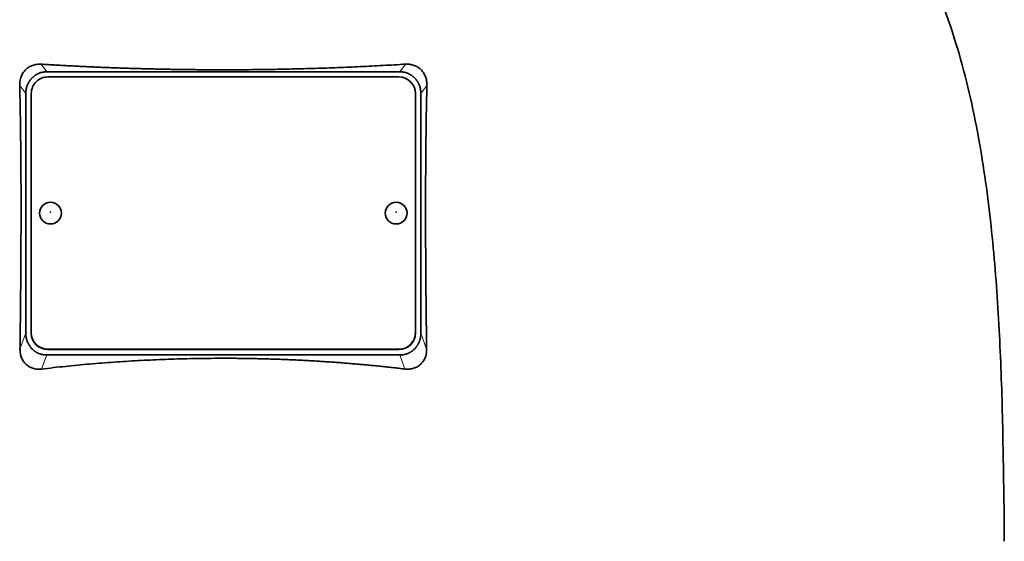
# Model space of a CAD drawing. Header units: millimetres. Extents: x 446 to 1338, y -1671 to 1539.
# Tile 24 of 25: x 1067 to 1247, y 803 to 898. Entities that reach past the tile are written whole.
import ezdxf

# ---------------------------------------------------------------- set-up
doc = ezdxf.new("R2010")
doc.units = ezdxf.units.MM
doc.layers.add('VSI344-454_TESTA', color=7, linetype='Continuous')

# ---------------------------------------------------------------- blocks, each defined once
blk = doc.blocks.new('SE3')
at = {"layer": 'VSI344-454_TESTA', "color": 4, "linetype": 'Continuous', "lineweight": 9}
for p, q in [((1072.21, 888.28), (1071.18, 889.68)), ((1137.59, 889.68), (1136.57, 888.28)), ((1068.39, 884.31), (1067.27, 885.82)), ((1141.5, 885.82), (1140.39, 884.31)), ((1067.32, 837.74), (1068.39, 840.65)), ((1140.39, 840.65), (1141.45, 837.74)), ((1071.27, 834.11), (1072.21, 836.67)), ((1072.39, 837.72), (1072.39, 837.65)), ((1136.39, 837.65), (1136.39, 837.72)), ((1136.57, 836.67), (1137.5, 834.11))]:
    blk.add_line(p, q, dxfattribs=at)
at = {"layer": 'VSI344-454_TESTA', "color": 7, "linetype": 'Continuous', "lineweight": 35}
for p, q in [((1069.64, 887.28), (1069.39, 887.02)), ((1072.21, 888.28), (1136.57, 888.28)), ((1136.39, 887.34), (1072.39, 887.34)), ((1139.39, 887.02), (1139.13, 887.28)), ((1068.39, 884.31), (1068.39, 840.65)), ((1069.39, 884.37), (1069.39, 840.69)), ((1139.39, 840.69), (1139.39, 884.37)), ((1140.39, 884.31), (1140.39, 840.65)), ((1069.39, 840.63), (1069.39, 840.69)), ((1139.39, 840.69), (1139.39, 840.63)), ((1069.39, 837.94), (1069.66, 837.66)), ((1072.21, 836.67), (1136.57, 836.67)), ((1072.39, 837.72), (1136.39, 837.72)), ((1072.39, 837.65), (1136.39, 837.65)), ((1139.11, 837.66), (1139.39, 837.94))]:
    blk.add_line(p, q, dxfattribs=at)
for centre, major_axis, start_param, end_param in [((1072.39, 884.37), (3, 0), 1.570796, 3.141593), ((1136.39, 884.37), (3, 0), 0, 1.570796), ((1072.39, 840.69), (-3, 0), 0, 1.570796), ((1072.39, 840.63), (3, 0), 3.141593, 4.712389), ((1136.39, 840.69), (-3, 0), 1.570796, 3.141593), ((1136.39, 840.63), (3, 0), 4.712389, 6.283185)]:
    blk.add_ellipse(centre, major_axis=major_axis, ratio=0.992546, start_param=start_param, end_param=end_param, dxfattribs=at)
for centre in [(1072.89, 862.53), (1135.89, 862.53)]:
    blk.add_ellipse(centre, major_axis=(2, 0), ratio=0.992546, dxfattribs=at)
at = {"layer": 'VSI344-454_TESTA', "color": 4, "linetype": 'Continuous', "lineweight": 9}
for centre in [(1072.89, 862.71), (1135.89, 862.71)]:
    blk.add_ellipse(centre, major_axis=(-0.0635, 0), ratio=0.992546, dxfattribs=at)
at = {"layer": 'VSI344-454_TESTA', "color": 7, "linetype": 'Continuous', "lineweight": 35}
for points, knots in [([(1219.65, 939.12), (1221.11, 934.26), (1225.07, 924.41), (1232.33, 909.26), (1238.51, 892.9), (1242.26, 876.38), (1244.48, 860.23), (1245.73, 844.26), (1246.39, 828.38), (1246.6, 814.61), (1246.74, 806.06), (1246.74, 802.71)], [0, 0, 0, 0, 0.117079, 0.240569, 0.360617, 0.476421, 0.590288, 0.703407, 0.816259, 0.929029, 1, 1, 1, 1]), ([(1067.27, 885.82), (1067.27, 885.89), (1067.27, 886.04), (1067.28, 886.25), (1067.3, 886.46), (1067.33, 886.67), (1067.37, 886.87), (1067.42, 887.07), (1067.49, 887.27), (1067.62, 887.63), (1067.89, 888.14), (1068.36, 888.71), (1068.85, 889.09), (1069.27, 889.32), (1069.61, 889.47), (1069.98, 889.58), (1070.36, 889.65), (1070.77, 889.69), (1071.04, 889.68), (1071.18, 889.68)], [0, 0, 0, 0, 0.035549, 0.070458, 0.104811, 0.138697, 0.172208, 0.205437, 0.238483, 0.271444, 0.392179, 0.509734, 0.62349, 0.681765, 0.74041, 0.802087, 0.865142, 0.932062, 1, 1, 1, 1]), ([(1071.18, 889.68), (1071.53, 889.66), (1072.23, 889.61), (1073.28, 889.55), (1074.34, 889.49), (1075.4, 889.43), (1076.46, 889.37), (1077.52, 889.32), (1078.58, 889.27), (1079.64, 889.22), (1080.71, 889.17), (1081.78, 889.12), (1082.85, 889.08), (1083.92, 889.04), (1084.99, 889), (1086.06, 888.96), (1087.13, 888.93), (1088.21, 888.89), (1089.28, 888.86), (1090.36, 888.83), (1091.44, 888.81), (1092.51, 888.78), (1093.59, 888.76), (1094.67, 888.74), (1095.75, 888.72), (1096.83, 888.71), (1097.91, 888.69), (1098.99, 888.68), (1100.07, 888.67), (1101.15, 888.66), (1102.23, 888.66), (1103.31, 888.65), (1104.72, 888.65), (1106.48, 888.66), (1108.57, 888.67), (1110.66, 888.69), (1112.75, 888.72), (1114.84, 888.75), (1116.93, 888.8), (1119.02, 888.85), (1121.1, 888.91), (1123.18, 888.98), (1125.26, 889.05), (1127.33, 889.14), (1129.39, 889.23), (1131.45, 889.33), (1133.51, 889.44), (1135.56, 889.55), (1136.91, 889.64), (1137.59, 889.68)], [0, 0, 0, 0, 0.016211, 0.032418, 0.048618, 0.064813, 0.081003, 0.097187, 0.113366, 0.129539, 0.145707, 0.161869, 0.178026, 0.194178, 0.210323, 0.226464, 0.242598, 0.258728, 0.274851, 0.29097, 0.307082, 0.323189, 0.339291, 0.355387, 0.371478, 0.387563, 0.403642, 0.419716, 0.435784, 0.451847, 0.467904, 0.483956, 0.500002, 0.531096, 0.562211, 0.593346, 0.624503, 0.65568, 0.686878, 0.718097, 0.749337, 0.780598, 0.811879, 0.843181, 0.874504, 0.905847, 0.937211, 0.968595, 1, 1, 1, 1]), ([(1137.59, 889.68), (1137.66, 889.68), (1137.8, 889.69), (1138.01, 889.68), (1138.21, 889.67), (1138.48, 889.64), (1138.8, 889.58), (1139.16, 889.47), (1139.5, 889.32), (1139.92, 889.09), (1140.41, 888.71), (1140.88, 888.14), (1141.18, 887.57), (1141.35, 887.07), (1141.44, 886.67), (1141.5, 886.25), (1141.5, 885.96), (1141.5, 885.82)], [0, 0, 0, 0, 0.03415, 0.067958, 0.101516, 0.134917, 0.197958, 0.259657, 0.318285, 0.37658, 0.490339, 0.607904, 0.728718, 0.794673, 0.861368, 0.929571, 1, 1, 1, 1]), ([(1067.32, 837.74), (1067.33, 838.43), (1067.35, 839.81), (1067.38, 841.85), (1067.4, 843.87), (1067.42, 845.85), (1067.45, 848.45), (1067.47, 851.62), (1067.5, 855.34), (1067.51, 858.93), (1067.52, 862.14), (1067.52, 865), (1067.51, 867.53), (1067.5, 870.01), (1067.48, 872.43), (1067.46, 874.8), (1067.43, 877.12), (1067.4, 879.38), (1067.36, 881.58), (1067.32, 883.72), (1067.29, 885.13), (1067.27, 885.82)], [0, 0, 0, 0, 0.042884, 0.085115, 0.126688, 0.167598, 0.207845, 0.287396, 0.364258, 0.438438, 0.509943, 0.563651, 0.616305, 0.667913, 0.718481, 0.768017, 0.816527, 0.864002, 0.910419, 0.955757, 1, 1, 1, 1]), ([(1141.5, 885.82), (1141.49, 885.45), (1141.47, 884.72), (1141.45, 883.6), (1141.43, 882.47), (1141.4, 881.32), (1141.38, 880.16), (1141.37, 878.98), (1141.35, 877.79), (1141.33, 876.58), (1141.32, 875.35), (1141.29, 872.63), (1141.26, 868.28), (1141.25, 862.41), (1141.26, 856.41), (1141.3, 851.42), (1141.33, 847.32), (1141.37, 844.21), (1141.4, 841), (1141.43, 838.83), (1141.45, 837.74)], [0, 0, 0, 0, 0.02336, 0.047015, 0.070963, 0.095203, 0.119731, 0.144544, 0.169639, 0.195013, 0.220662, 0.246585, 0.366346, 0.49242, 0.612327, 0.739264, 0.80163, 0.865878, 0.932007, 1, 1, 1, 1]), ([(1071.27, 834.11), (1071.2, 834.1), (1071.06, 834.09), (1070.86, 834.08), (1070.65, 834.08), (1070.39, 834.09), (1070.06, 834.14), (1069.57, 834.26), (1069, 834.51), (1068.41, 834.94), (1067.93, 835.5), (1067.64, 836.05), (1067.47, 836.53), (1067.38, 836.91), (1067.33, 837.32), (1067.33, 837.6), (1067.32, 837.74)], [0, 0, 0, 0, 0.034295, 0.068252, 0.101955, 0.13549, 0.200043, 0.26353, 0.385465, 0.503768, 0.621447, 0.741636, 0.803924, 0.867307, 0.933144, 1, 1, 1, 1]), ([(1141.45, 837.74), (1141.45, 837.67), (1141.45, 837.53), (1141.44, 837.32), (1141.41, 837.11), (1141.37, 836.85), (1141.3, 836.53), (1141.17, 836.16), (1141.01, 835.82), (1140.76, 835.41), (1140.36, 834.94), (1139.77, 834.51), (1139.2, 834.26), (1138.71, 834.14), (1138.32, 834.09), (1137.91, 834.07), (1137.64, 834.09), (1137.5, 834.11)], [0, 0, 0, 0, 0.033557, 0.066787, 0.099773, 0.132599, 0.195864, 0.258046, 0.318335, 0.378144, 0.495718, 0.614111, 0.73627, 0.799835, 0.864479, 0.931713, 1, 1, 1, 1]), ([(1137.5, 834.11), (1137.13, 834.15), (1136.38, 834.24), (1135.25, 834.37), (1134.12, 834.49), (1132.99, 834.61), (1131.85, 834.73), (1130.72, 834.83), (1129.58, 834.94), (1128.45, 835.04), (1127.31, 835.13), (1126.17, 835.23), (1125.03, 835.31), (1123.89, 835.39), (1122.75, 835.47), (1121.6, 835.54), (1120.46, 835.61), (1119.31, 835.67), (1118.17, 835.73), (1117.02, 835.78), (1115.87, 835.83), (1114.72, 835.88), (1113.58, 835.92), (1112.43, 835.95), (1111.28, 835.98), (1110.13, 836.01), (1108.98, 836.03), (1107.83, 836.05), (1106.68, 836.06), (1105.53, 836.06), (1104.03, 836.07), (1102.16, 836.06), (1099.94, 836.03), (1097.72, 835.99), (1095.5, 835.93), (1093.28, 835.85), (1091.06, 835.75), (1088.85, 835.64), (1086.63, 835.51), (1084.43, 835.36), (1082.22, 835.2), (1080.02, 835.02), (1077.82, 834.82), (1075.63, 834.6), (1073.45, 834.36), (1072, 834.19), (1071.27, 834.11)], [0, 0, 0, 0, 0.017368, 0.034723, 0.052068, 0.069401, 0.086724, 0.104036, 0.121338, 0.13863, 0.155913, 0.173186, 0.19045, 0.207705, 0.224952, 0.242191, 0.259422, 0.276645, 0.293862, 0.311071, 0.328273, 0.34547, 0.36266, 0.379845, 0.397024, 0.414198, 0.431367, 0.448532, 0.465693, 0.48285, 0.500003, 0.533168, 0.566348, 0.599545, 0.63276, 0.665997, 0.699257, 0.732542, 0.765855, 0.799198, 0.832572, 0.865981, 0.899426, 0.93291, 0.966434, 1, 1, 1, 1])]:
    blk.add_open_spline(points, degree=3, knots=knots, dxfattribs=at)
for points in [[(1069.39, 887.02), (1068.39, 885.89), (1068.39, 884.31)], [(1072.21, 888.28), (1070.69, 888.28), (1069.64, 887.28)], [(1139.13, 887.28), (1138.08, 888.28), (1136.57, 888.28)], [(1140.39, 884.31), (1140.39, 885.89), (1139.39, 887.02)], [(1068.39, 840.65), (1068.39, 839.07), (1069.39, 837.94)], [(1139.39, 837.94), (1140.39, 839.07), (1140.39, 840.65)], [(1069.66, 837.66), (1070.71, 836.67), (1072.21, 836.67)], [(1136.57, 836.67), (1138.06, 836.67), (1139.11, 837.66)]]:
    blk.add_open_spline(points, degree=2, dxfattribs=at)

msp = doc.modelspace()

# ---------------------------------------------------------------- block references
msp.add_blockref('SE3', (0, 0))

doc.saveas('drawing.dxf')
